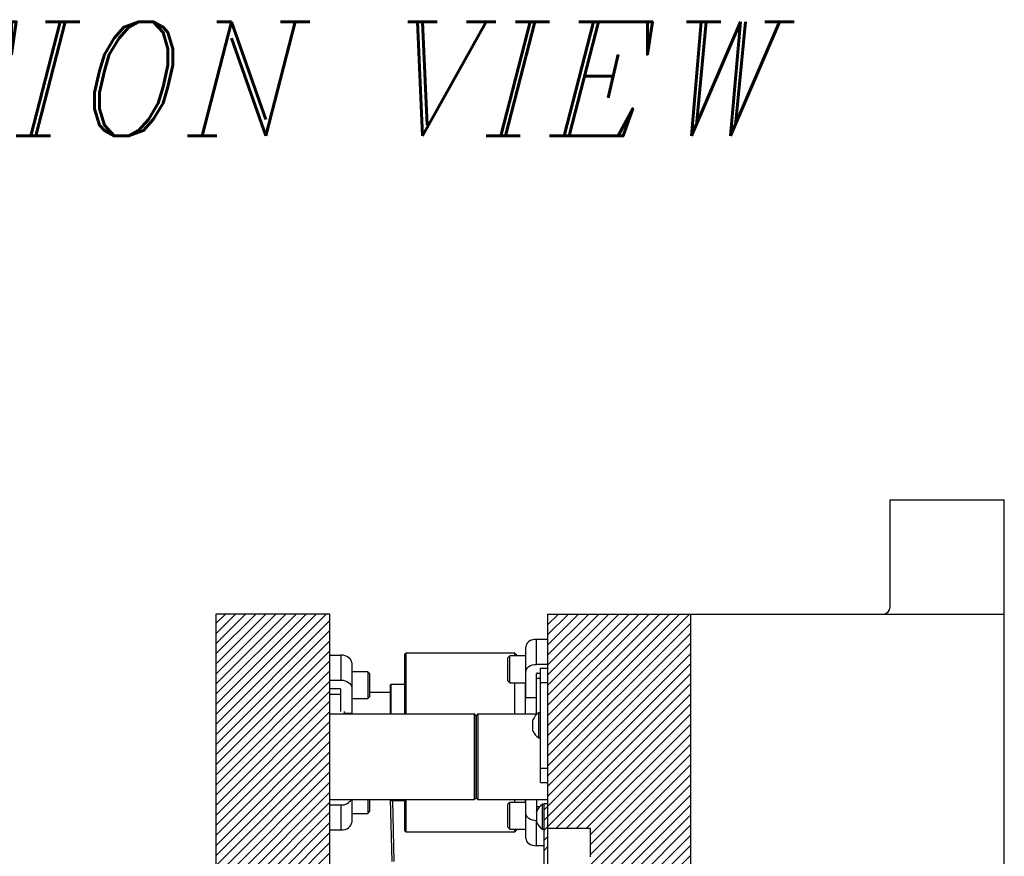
# Model space of a CAD drawing. Header units: inches. Extents: x 1694 to 2505, y -239 to -56.
# Tile 97 of 179: x 1793 to 1811, y -147 to -132. Entities that reach past the tile are written whole.
import ezdxf

# ---------------------------------------------------------------- set-up
doc = ezdxf.new("R2010")
doc.units = ezdxf.units.IN
doc.header["$LTSCALE"] = 0.5
doc.header["$MEASUREMENT"] = 0
doc.layers.add('SID-M-F', color=202, linetype='Continuous')
doc.layers.add('SID-M-S', color=105, linetype='Continuous')
doc.styles.add('I', font='ITALIC.SHX')

msp = doc.modelspace()

# ---------------------------------------------------------------- linework, layer by layer
at = {"layer": 'SID-M-F', "linetype": 'Continuous'}
for p, q in [((1796.71578, -142.76754), (1796.88422, -142.5991)), ((1796.71578, -142.94431), (1797.061, -142.5991)), ((1796.71578, -143.12109), (1797.23777, -142.5991)), ((1796.71578, -143.29787), (1797.41455, -142.5991)), ((1796.71578, -143.47464), (1797.59133, -142.5991)), ((1796.71578, -143.65142), (1797.7681, -142.5991)), ((1796.71578, -143.8282), (1797.94488, -142.5991)), ((1796.71578, -144.00497), (1798.12166, -142.5991)), ((1796.71578, -144.18175), (1798.29844, -142.5991)), ((1796.71578, -144.35853), (1798.47521, -142.5991)), ((1796.71578, -144.5353), (1798.65199, -142.5991)), ((1802.52877, -142.6114), (1802.54108, -142.5991)), ((1802.52877, -142.78817), (1802.71785, -142.5991)), ((1802.52877, -142.96495), (1802.89463, -142.5991)), ((1802.52877, -143.14173), (1803.07141, -142.5991)), ((1802.52877, -143.3185), (1803.24818, -142.5991)), ((1802.52877, -143.49528), (1803.42496, -142.5991)), ((1802.52877, -143.67206), (1803.60174, -142.5991)), ((1802.52877, -143.84884), (1803.77851, -142.5991)), ((1802.52877, -144.02561), (1803.95529, -142.5991)), ((1802.52877, -144.20239), (1804.13207, -142.5991)), ((1802.52877, -144.37917), (1804.30884, -142.5991)), ((1802.52877, -144.55594), (1804.48562, -142.5991)), ((1802.52877, -144.73272), (1804.6624, -142.5991)), ((1802.52877, -144.9095), (1804.83917, -142.5991)), ((1802.52877, -145.08627), (1805.01595, -142.5991)), ((1796.71578, -144.71208), (1798.71578, -142.71208)), ((1802.52877, -145.26305), (1805.02877, -142.76305)), ((1796.71578, -144.88886), (1798.71578, -142.88886)), ((1802.52877, -145.43983), (1805.02877, -142.93983)), ((1796.71578, -145.06563), (1798.71578, -143.06563)), ((1802.52877, -145.6166), (1805.02877, -143.1166)), ((1796.71578, -145.24241), (1798.71578, -143.24241)), ((1802.52877, -145.79338), (1805.02877, -143.29338)), ((1796.71578, -145.41919), (1798.71578, -143.41919)), ((1802.46877, -146.03016), (1805.02877, -143.47016)), ((1796.71578, -145.59596), (1798.71578, -143.59596)), ((1802.46877, -146.20693), (1805.02877, -143.64693)), ((1796.71578, -145.77274), (1798.71578, -143.77274)), ((1802.46877, -146.38371), (1805.02877, -143.82371)), ((1796.71578, -145.94952), (1798.71578, -143.94952)), ((1802.68016, -146.3491), (1805.02877, -144.00049)), ((1796.71578, -146.12629), (1798.71578, -144.12629)), ((1802.85694, -146.3491), (1805.02877, -144.17726)), ((1796.71578, -146.30307), (1798.71578, -144.30307)), ((1803.03372, -146.3491), (1805.02877, -144.35404)), ((1796.71578, -146.47985), (1798.71578, -144.47985)), ((1803.21049, -146.3491), (1805.02877, -144.53082)), ((1796.71578, -146.65662), (1798.71578, -144.65662)), ((1803.27877, -146.45759), (1805.02877, -144.70759)), ((1796.71578, -146.8334), (1798.71578, -144.8334)), ((1803.27877, -146.63437), (1805.02877, -144.88437)), ((1796.71578, -147.01018), (1798.71578, -145.01018)), ((1796.71578, -147.18695), (1798.71578, -145.18695)), ((1803.27877, -146.81115), (1805.02877, -145.06115)), ((1796.71578, -147.36373), (1798.71578, -145.36373)), ((1802.52877, -147.73792), (1805.02877, -145.23792)), ((1796.71578, -147.54051), (1798.71578, -145.54051)), ((1802.52877, -147.9147), (1805.02877, -145.4147)), ((1796.71578, -147.71728), (1798.71578, -145.71728)), ((1802.52877, -148.09148), (1805.02877, -145.59148)), ((1796.71578, -147.89406), (1798.71578, -145.89406)), ((1802.52877, -148.26825), (1805.02877, -145.76825)), ((1796.71578, -148.07084), (1798.71578, -146.07084)), ((1801.27877, -149.69503), (1805.02877, -145.94503)), ((1796.71578, -148.24761), (1798.71578, -146.24761)), ((1802.52877, -148.62181), (1805.02877, -146.12181)), ((1796.71578, -148.42439), (1798.71578, -146.42439)), ((1801.15954, -150.16781), (1805.02877, -146.29858)), ((1796.71578, -148.60117), (1798.71578, -146.60117)), ((1801.33632, -150.16781), (1805.02877, -146.47536)), ((1802.46877, -146.56049), (1802.52877, -146.50049)), ((1796.71578, -148.77794), (1798.71578, -146.77794)), ((1802.46877, -146.73726), (1802.52877, -146.67726)), ((1802.52877, -149.15214), (1805.02877, -146.65214)), ((1801.44752, -150.41016), (1805.02877, -146.82891))]:
    msp.add_line(p, q, dxfattribs=at)
at = {"layer": 'SID-M-S'}
for p, q in [((1808.52877, -142.4741), (1808.52877, -140.5991)), ((1808.52877, -140.5991), (1810.52877, -140.5991)), ((1810.52877, -168.5991), (1810.52877, -140.5991)), ((1798.71578, -142.5991), (1796.71578, -142.5991)), ((1796.71578, -142.5991), (1796.71578, -151.19924)), ((1798.71578, -148.6583), (1798.71578, -142.5991)), ((1802.52877, -142.5991), (1802.52877, -150.29805)), ((1802.52877, -142.5991), (1810.52877, -142.5991)), ((1805.02877, -142.5991), (1805.02877, -166.5991)), ((1802.15041, -143.14966), (1802.14677, -143.17573)), ((1802.16116, -143.12458), (1802.15041, -143.14966)), ((1802.17863, -143.10148), (1802.16116, -143.12458)), ((1802.20213, -143.08123), (1802.17863, -143.10148)), ((1802.23077, -143.06461), (1802.20213, -143.08123)), ((1802.26345, -143.05226), (1802.23077, -143.06461)), ((1802.2989, -143.04465), (1802.26345, -143.05226)), ((1802.33577, -143.04208), (1802.2989, -143.04465)), ((1802.33577, -143.48049), (1802.33577, -143.04208)), ((1802.52877, -143.04208), (1802.33577, -143.04208)), ((1798.71578, -143.31829), (1798.90878, -143.31829)), ((1798.90878, -143.31829), (1798.90878, -143.7567)), ((1798.94565, -143.32086), (1798.90878, -143.31829)), ((1798.98111, -143.32847), (1798.94565, -143.32086)), ((1799.01378, -143.34082), (1798.98111, -143.32847)), ((1800.02877, -144.3491), (1800.02877, -143.3066)), ((1801.95527, -143.2866), (1800.04877, -143.2866)), ((1800.04877, -144.3491), (1800.04877, -143.2866)), ((1801.86552, -143.33309), (1801.83427, -143.36434)), ((1802.14677, -143.33309), (1801.86552, -143.33309)), ((1801.86552, -143.80184), (1801.86552, -143.33309)), ((1802.00177, -143.33309), (1801.95527, -143.2866)), ((1801.95527, -143.33309), (1801.95527, -143.2866)), ((1802.14677, -144.06011), (1802.14677, -143.17573)), ((1799.04242, -143.35744), (1799.01378, -143.34082)), ((1799.06593, -143.37769), (1799.04242, -143.35744)), ((1799.08339, -143.40079), (1799.06593, -143.37769)), ((1799.09415, -143.42587), (1799.08339, -143.40079)), ((1799.09778, -143.45194), (1799.09415, -143.42587)), ((1799.09778, -143.45194), (1799.09778, -144.33632)), ((1801.83427, -143.77059), (1801.83427, -143.36434)), ((1802.20213, -143.51963), (1802.23077, -143.50301)), ((1802.23077, -143.50301), (1802.26345, -143.49066)), ((1802.26345, -143.49066), (1802.2989, -143.48306)), ((1802.2989, -143.48306), (1802.33577, -143.48049)), ((1802.52877, -143.48049), (1802.33577, -143.48049)), ((1799.37903, -143.6093), (1799.09778, -143.6093)), ((1799.41028, -143.64055), (1799.37903, -143.6093)), ((1799.37903, -143.6093), (1799.37903, -144.07805)), ((1799.41028, -143.64055), (1799.41028, -144.0468)), ((1802.14677, -143.61413), (1802.15041, -143.58806)), ((1802.15041, -143.58806), (1802.16116, -143.56299)), ((1802.16116, -143.56299), (1802.17863, -143.53989)), ((1802.17863, -143.53989), (1802.20213, -143.51963)), ((1802.33577, -144.3491), (1802.33577, -143.64489)), ((1802.35327, -143.63252), (1802.40377, -143.63252)), ((1802.40377, -143.5491), (1802.52877, -143.5491)), ((1802.40377, -145.5491), (1802.40377, -143.5491)), ((1798.71578, -143.7567), (1798.90878, -143.7567)), ((1798.90878, -143.7567), (1798.94565, -143.75927)), ((1798.94565, -143.75927), (1798.98111, -143.76687)), ((1798.98111, -143.76687), (1799.01378, -143.77922)), ((1799.01378, -143.77922), (1799.04242, -143.79584)), ((1799.04242, -143.79584), (1799.06593, -143.8161)), ((1799.06593, -143.8161), (1799.08339, -143.8392)), ((1799.08339, -143.8392), (1799.09415, -143.86427)), ((1799.77877, -144.3491), (1799.77877, -143.84134)), ((1800.02877, -143.83347), (1799.78665, -143.83347)), ((1799.78665, -144.3491), (1799.78665, -143.83347)), ((1801.83427, -143.77059), (1801.86552, -143.80184)), ((1801.86552, -143.80184), (1802.14677, -143.80184)), ((1801.95527, -144.3491), (1801.95527, -143.80184)), ((1802.14277, -144.3491), (1802.14277, -143.80184)), ((1802.33577, -143.72371), (1802.40377, -143.72371)), ((1802.40377, -143.7991), (1802.52877, -143.7991)), ((1798.89128, -143.90873), (1798.71578, -143.90873)), ((1798.71578, -143.99992), (1798.90878, -143.99992)), ((1798.90878, -144.3036), (1798.90878, -143.9211)), ((1799.09415, -143.86427), (1799.09778, -143.89034)), ((1799.77877, -143.9741), (1799.41028, -143.9741)), ((1799.09778, -144.07805), (1799.37903, -144.07805)), ((1799.37903, -144.07805), (1799.41028, -144.0468)), ((1802.14677, -144.06011), (1802.33577, -144.06011)), ((1798.71578, -144.3491), (1801.24828, -144.3491)), ((1798.96578, -144.3036), (1798.96578, -144.3491)), ((1798.96578, -144.33632), (1799.09778, -144.33632)), ((1801.24828, -145.8491), (1801.24828, -144.3491)), ((1801.27828, -144.3791), (1801.24828, -144.3491)), ((1801.30877, -144.3491), (1801.27877, -144.3791)), ((1801.30877, -144.3491), (1801.30877, -145.8491)), ((1801.30877, -144.3491), (1802.34775, -144.3491)), ((1802.40377, -144.3306), (1802.37277, -144.3306)), ((1802.37277, -144.7676), (1802.37277, -144.3306)), ((1801.27828, -144.3791), (1801.27828, -145.8191)), ((1801.27877, -145.8191), (1801.27877, -144.3791)), ((1802.27177, -144.6466), (1802.27177, -144.4516)), ((1802.37277, -144.7676), (1802.40377, -144.7676)), ((1802.40377, -145.2991), (1802.52877, -145.2991)), ((1802.40377, -145.5491), (1802.52877, -145.5491)), ((1798.71578, -145.8491), (1801.24828, -145.8491)), ((1799.09778, -145.8491), (1799.09778, -146.24625)), ((1799.37903, -145.8491), (1799.37903, -146.08889)), ((1799.41028, -145.8491), (1799.41028, -146.05764)), ((1799.77325, -145.8491), (1799.7993, -146.9343)), ((1799.77877, -145.85685), (1799.77877, -145.8491)), ((1799.78665, -145.86472), (1799.78665, -145.8491)), ((1799.78665, -145.86472), (1800.02877, -145.86472)), ((1799.84029, -146.93331), (1799.81464, -145.86472)), ((1800.02877, -146.3916), (1800.02877, -145.8491)), ((1800.04877, -146.4116), (1800.04877, -145.8491)), ((1801.24828, -145.8491), (1801.27828, -145.8191)), ((1801.30877, -145.8491), (1801.27877, -145.8191)), ((1801.30877, -145.8491), (1802.52877, -145.8491)), ((1801.86552, -145.89635), (1801.83427, -145.9276)), ((1802.14677, -145.89635), (1801.86552, -145.89635)), ((1801.86552, -146.3651), (1801.86552, -145.89635)), ((1801.95527, -145.89635), (1801.95527, -145.8491)), ((1802.14277, -145.89635), (1802.14277, -145.8491)), ((1802.14677, -146.52246), (1802.14677, -145.8491)), ((1802.33577, -145.8491), (1802.33577, -146.0533)), ((1798.71578, -145.94149), (1798.90878, -145.94149)), ((1798.90878, -145.94149), (1798.90878, -146.3799)), ((1799.09778, -146.08889), (1799.37903, -146.08889)), ((1799.37903, -146.08889), (1799.41028, -146.05764)), ((1801.83427, -146.33385), (1801.83427, -145.9276)), ((1802.15041, -146.11013), (1802.14677, -146.08406)), ((1802.38618, -145.97448), (1802.33577, -145.97448)), ((1802.33611, -146.05571), (1802.33577, -146.0533)), ((1802.33677, -146.05742), (1802.33611, -146.05571)), ((1802.33677, -146.2466), (1802.33677, -146.0516)), ((1802.46877, -145.9306), (1802.43777, -145.9306)), ((1802.43777, -146.3676), (1802.43777, -145.9306)), ((1802.52877, -145.9241), (1802.46877, -145.9241)), ((1802.46877, -146.9741), (1802.46877, -145.9241)), ((1799.09415, -146.27233), (1799.09778, -146.24625)), ((1802.16116, -146.1352), (1802.15041, -146.11013)), ((1802.17863, -146.15831), (1802.16116, -146.1352)), ((1802.20213, -146.17856), (1802.17863, -146.15831)), ((1802.23077, -146.19518), (1802.20213, -146.17856)), ((1802.26345, -146.20753), (1802.23077, -146.19518)), ((1802.2989, -146.21513), (1802.26345, -146.20753)), ((1802.33577, -146.2177), (1802.2989, -146.21513)), ((1802.33677, -146.2177), (1802.33577, -146.2177)), ((1802.33577, -146.65611), (1802.33577, -146.2177)), ((1798.71578, -146.3799), (1798.90878, -146.3799)), ((1798.90878, -146.3799), (1798.94565, -146.37733)), ((1798.94565, -146.37733), (1798.98111, -146.36972)), ((1798.98111, -146.36972), (1799.01378, -146.35737)), ((1799.01378, -146.35737), (1799.04242, -146.34075)), ((1799.04242, -146.34075), (1799.06593, -146.3205)), ((1799.06593, -146.3205), (1799.08339, -146.2974)), ((1799.08339, -146.2974), (1799.09415, -146.27233)), ((1800.04877, -146.4116), (1801.95527, -146.4116)), ((1801.83427, -146.33385), (1801.86552, -146.3651)), ((1801.86552, -146.3651), (1802.14677, -146.3651)), ((1801.95527, -146.4116), (1802.00177, -146.3651)), ((1801.95527, -146.4116), (1801.95527, -146.3651)), ((1802.43777, -146.3676), (1802.46877, -146.3676)), ((1802.52877, -146.3491), (1803.27877, -146.3491)), ((1803.27877, -146.8491), (1803.27877, -146.3491)), ((1802.14677, -146.52246), (1802.15041, -146.54854)), ((1802.15041, -146.54854), (1802.16116, -146.57361)), ((1802.16116, -146.57361), (1802.17863, -146.59671)), ((1802.17863, -146.59671), (1802.20213, -146.61696)), ((1802.20213, -146.61696), (1802.23077, -146.63358)), ((1802.23077, -146.63358), (1802.26345, -146.64593)), ((1802.26345, -146.64593), (1802.2989, -146.65354)), ((1802.2989, -146.65354), (1802.33577, -146.65611)), ((1802.46877, -146.65611), (1802.33577, -146.65611))]:
    msp.add_line(p, q, dxfattribs=at)
for centre, radius, start, end in [((1808.40377, -142.4741), 0.125, 270, 0), ((1800.04877, -143.3066), 0.02, 90, 180), ((1802.35109, -143.64799), 0.01562, 81.950533, 168.578246), ((1799.78665, -143.84134), 0.00787, 90, 180), ((1798.89347, -143.9242), 0.01562, 11.421754, 98.049467), ((1802.52053, -144.55658), 0.27, 123.177536, 157.118233), ((1802.52053, -144.54161), 0.27, 202.881767, 236.822464), ((1798.92213, -145.74638), 0.19557, 266.08612, 328.316172), ((1799.78665, -145.85685), 0.00787, 180, 270), ((1802.58553, -146.15658), 0.27, 123.177536, 157.118233), ((1802.58553, -146.14161), 0.27, 202.881767, 236.822464), ((1800.04877, -146.3916), 0.02, 180, 270)]:
    msp.add_arc(centre, radius, start, end, dxfattribs=at)

# ---------------------------------------------------------------- texts
at = {"color": 6, "style": 'I'}
msp.add_text('SECTION VIEW', height=2, dxfattribs=at).set_placement((1785.67782, -134.22715))

doc.saveas('drawing.dxf')
